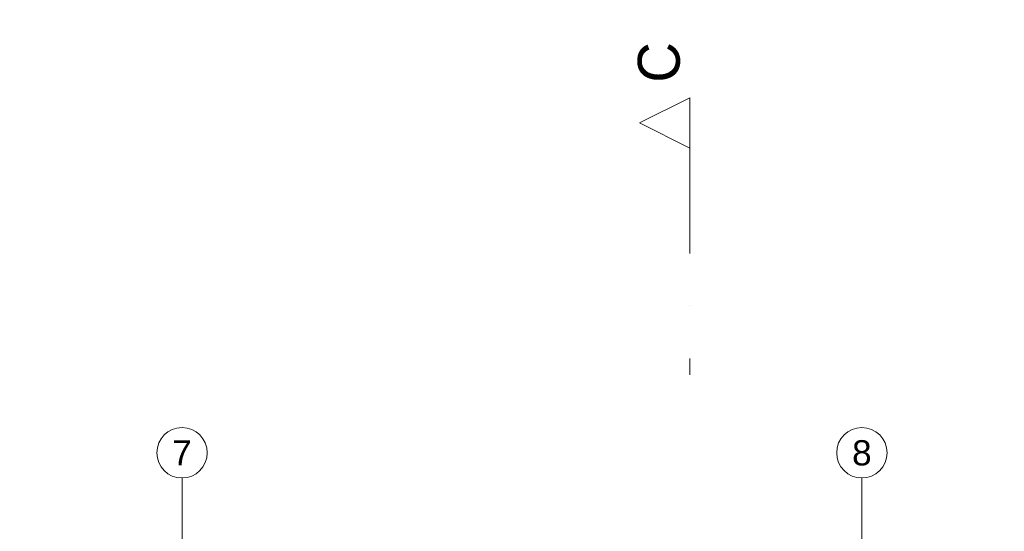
# Model space of a CAD drawing. Header units: millimetres. Extents: x -287545 to 1001608, y -673832 to 307178.
# Tile 40 of 64: x 50496 to 62227, y -2370 to 3721. Entities that reach past the tile are written whole.
import ezdxf
from ezdxf.enums import TextEntityAlignment as Align

# ---------------------------------------------------------------- set-up
doc = ezdxf.new("R2010")
doc.units = ezdxf.units.MM
doc.header["$MEASUREMENT"] = 0
for name, pattern in [('B0302', [2502.000046, 1252.000046, -625, 0, -625]), ('v1', [2800, 1000, -400, 0, -400, 1000, 0]), ('Wipeout_Contour', [1000, 0, -1000])]:
    doc.linetypes.add(name, pattern=pattern)
for name, color, linetype in [('90 Terrein omgeving', 7, 'Continuous'), ('90 Terrein omgeving Afdek-arcering', 7, 'Continuous'), ('A Lijn doorsnede', 7, 'Continuous'), ('A Lijn doorsnede 2D arcering', 7, 'Continuous'), ('A Stramien', 7, 'Continuous')]:
    doc.layers.add(name, color=color, linetype=linetype)
doc.styles.add('GENERATED_STYLE_3', font='txt')
doc.styles.add('GENERATED_STYLE_4', font='arial.ttf')
pattern_1 = [(45, (0, 800), (-254.5584, 254.5584), [0, -240, 0, -360]), (110, (800, 800), (338.2893, 123.1273), [0, -176, 0, -304])]

# ---------------------------------------------------------------- blocks, each defined once
blk = doc.blocks.new('Mesh_15_1', base_point=(73935, 28570))
at = {"layer": '90 Terrein omgeving Afdek-arcering', "linetype": 'Continuous', "lineweight": 0, "true_color": 0xb9d3a7}
h = blk.add_hatch(dxfattribs=at)
h.set_pattern_fill('910_PUNTJES_A_0001', color=9, style=0, pattern_type=2)
h.set_pattern_definition(pattern_1)
h.paths.add_polyline_path([(73935, 28570), (50765, 27139), (51022, 20211, 0.137387), (51560, 17336), (57848, 10564), (58788, 9624, 0.143963), (63840, 7071), (77760, 4491), (79848, 4104, -0.025418), (84407, 2906, -0.002051), (84770, 2789, -0.0029), (85280, 2619, -0.002888), (85787, 2444, -0.002873), (86289, 2264, -0.002855), (86785, 2079, -0.002834), (87276, 1890, -0.00281), (87761, 1697, -0.025524), (92053, -301, -0.00334), (92349, -504), (112316, -11261, 0.154668), (119746, -12615), (120289, -12432), (113051, 10349), (76739, 27818, 0.007553), (76661, 27883, 0.220065)])
blk = doc.blocks.new('Mesh_17_1', base_point=(50496, 34354))
at = {"layer": '90 Terrein omgeving Afdek-arcering', "linetype": 'Continuous', "lineweight": 0, "true_color": 0xb9d3a7}
h = blk.add_hatch(dxfattribs=at)
h.set_pattern_fill('910_PUNTJES_A_0001', color=9, style=0, pattern_type=2)
h.set_pattern_definition(pattern_1)
h.paths.add_polyline_path([(50496, 34354), (50765, 27139), (73935, 28570, -0.227998), (76739, 27818), (113051, 10349), (120289, -12432), (125840, -10537), (123999, 7374), (105587, 36877), (76300, 35581)])
blk = doc.blocks.new('Cutting Plane_3_1', base_point=(58481, 2491))
at = {"layer": 'A Lijn doorsnede', "color": 9, "linetype": 'B0302', "lineweight": 0}
blk.add_line((58481, 2191), (58481, -509), dxfattribs=at)
at = {"layer": 'A Lijn doorsnede', "color": 2, "lineweight": 0, "insert": (58368, 2971), "char_height": 500, "attachment_point": 7, "rotation": 90, "style": 'GENERATED_STYLE_3'}
blk.add_mtext('\\A1;{\\pql;\\pt0;\\fFavorit Std Light|b0|i0|c0|p0;\\W1.000000;C}', dxfattribs=at)
at = {"color": 254, "linetype": 'Wipeout_Contour', "lineweight": 0, "ltscale": 175002.64866}
blk.add_wipeout([(58481, 2791), (57881, 2491), (58481, 2191)], dxfattribs=at).dxf.layer = 'A Lijn doorsnede 2D arcering'
at = {"layer": 'A Lijn doorsnede', "color": 2, "linetype": 'Continuous', "lineweight": 0, "flags": 128}
blk.add_lwpolyline([(58481, 2791), (58481, 2191), (57881, 2491)], close=True, dxfattribs=at)
blk = doc.blocks.new('Standard grid marker_9')
at = {"layer": 'A Stramien', "color": 9, "linetype": 'v1', "lineweight": 0, "true_color": 0xc8c8c8}
blk.add_line((78292, 0), (79292, 0), dxfattribs=at)
at = {"layer": 'A Stramien', "color": 252, "linetype": 'Continuous', "lineweight": 0, "true_color": 0x969696, "flags": 128}
blk.add_lwpolyline([(79892, 0, 1), (79292, 0, 1)], format="xyb", close=True, dxfattribs=at)
at = {"layer": 'A Stramien', "color": 252, "lineweight": 0, "true_color": 0x969696, "style": 'GENERATED_STYLE_4'}
for tag, p in [('AC_MarkerText_1_0', (-81, -69)), ('AC_MarkerText_1_1', (79810, -69))]:
    blk.add_attdef(tag, text='', height=300, rotation=270, dxfattribs=at).set_placement(p, align=Align.TOP_CENTER)

msp = doc.modelspace()

# ---------------------------------------------------------------- block references
at = {"layer": '90 Terrein omgeving', "color": 252, "lineweight": 0, "true_color": 0x969696}
for name, p in [('Mesh_17_1', (50496.2, 34353.8)), ('Mesh_15_1', (73934.5, 28569.7))]:
    msp.add_blockref(name, p, dxfattribs=at)
at = {"layer": 'A Stramien', "color": 1, "linetype": 'Continuous', "lineweight": 0}
ref = msp.add_blockref('Standard grid marker_9', (52430, -81027.3), dxfattribs=dict(at, zscale=1000, rotation=90))
ref.add_attrib('AC_MarkerText_1_1', '7', dxfattribs={"color": 252, "lineweight": 0, "true_color": 0x969696, "height": 300, "rotation": 360, "style": 'GENERATED_STYLE_4'}).set_placement((52430, -1285.4), align=Align.TOP_CENTER)
ref = msp.add_blockref('Standard grid marker_9', (60530, -81027.3), dxfattribs=dict(at, zscale=1000, rotation=90))
ref.add_attrib('AC_MarkerText_1_1', '8', dxfattribs={"color": 252, "lineweight": 0, "true_color": 0x969696, "height": 300, "rotation": 360, "style": 'GENERATED_STYLE_4'}).set_placement((60530, -1285.4), align=Align.TOP_CENTER)

# ---------------------------------------------------------------- next in the draw order: block references
at = {"layer": 'A Lijn doorsnede', "color": 9, "lineweight": 0}
msp.add_blockref('Cutting Plane_3_1', (58480.6, 2491.3), dxfattribs=at)

doc.saveas('drawing.dxf')
